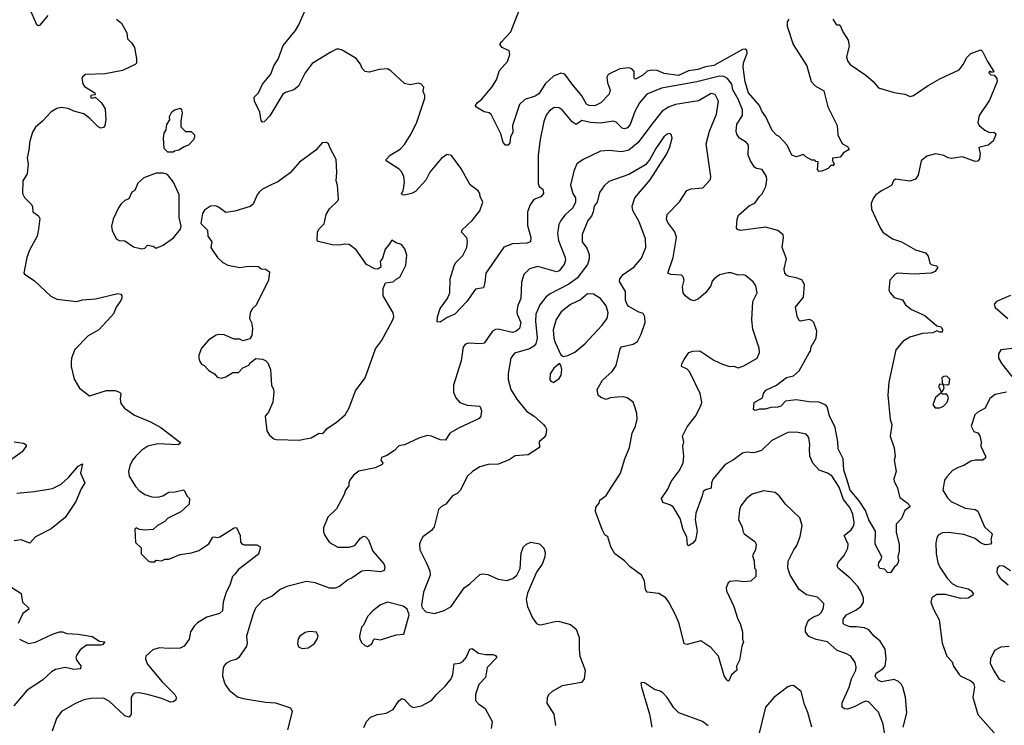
# Model space of a CAD drawing. Extents: x 1771496 to 1971148, y 471553 to 643630.
# Tile 222 of 256: x 1814823 to 1821760, y 587627 to 592600. Entities that reach past the tile are written whole.
import ezdxf

# ---------------------------------------------------------------- set-up
doc = ezdxf.new("R2010")
doc.units = 0

msp = doc.modelspace()

# ---------------------------------------------------------------- linework, layer by layer
at = {"layer": '0CON10XD'}
for points in [[(1815021.2, 592628.8), (1814965, 592562.5), (1814955, 592557.5), (1814944.3, 592564.3), (1814878.9, 592715)], [(1821385, 591622.5), (1821365, 591626), (1821333.4, 591643.4), (1821275, 591654.4), (1821215, 591638.1), (1821174.3, 591605), (1821154.5, 591505.5), (1821135, 591476), (1821095, 591461.1), (1820994.5, 591475.5), (1820980.8, 591465), (1820965, 591431.2), (1820895, 591393.6), (1820854.5, 591365), (1820837.8, 591345), (1820823.3, 591305), (1820823.9, 591263.9), (1820885, 591133.3), (1820905, 591103.8), (1820973.3, 591055), (1821035, 591035.6), (1821135, 590978.6), (1821205, 590958), (1821224.3, 590934.3), (1821234.6, 590884.6), (1821245.4, 590875.4), (1821282.5, 590865), (1821292.5, 590855), (1821272.5, 590825), (1821245, 590814.2), (1821125, 590806.9), (1821006.6, 590813.4), (1820990, 590805), (1820954.2, 590765), (1820946.9, 590695), (1820955.8, 590675), (1820985, 590642.5), (1821043.8, 590625), (1821065, 590590), (1821107.4, 590557.4), (1821200, 590515), (1821285, 590442.5), (1821315, 590435.8), (1821324.2, 590415), (1821322.5, 590397.5), (1821305, 590397.5), (1821285, 590407.5), (1821256.4, 590393.6), (1821185, 590387.8), (1821095, 590363.5), (1821045, 590332.9), (1820997, 590273), (1820945.8, 590045), (1820939.4, 589955), (1820956.5, 589785), (1820968.9, 589745), (1820956, 589665), (1820985, 589583.3), (1820992.2, 589522.2), (1820984.3, 589495), (1820998, 589415), (1820981.4, 589365), (1820984.2, 589345), (1821006.2, 589306.2), (1821023.6, 589233.6), (1821075.8, 589195), (1821094, 589175), (1821093.9, 589166.1), (1821058.6, 589141.4), (1821036.4, 589083.6), (1820998, 589045), (1820998.6, 588985), (1821018.6, 588905), (1821018.6, 588855), (1821011.2, 588815), (1821016, 588785), (1821002.5, 588755), (1820987, 588743), (1820958.1, 588701.9), (1820936.7, 588705), (1820917, 588727), (1820883.3, 588733.3), (1820875, 588750), (1820876.7, 588775), (1820893.8, 588796.2), (1820896.7, 588815), (1820851.4, 588905), (1820852.9, 588995), (1820805.6, 589075), (1820781.5, 589141.5), (1820738.4, 589208.4), (1820675.4, 589285), (1820651.4, 589361.4), (1820629.2, 589425), (1820625.3, 589505.3), (1820589.5, 589575), (1820588.2, 589625), (1820567.6, 589725), (1820529.4, 589809.4), (1820512.6, 589872.6), (1820502.9, 589882.9), (1820455, 589905.3), (1820385, 589907.6), (1820295, 589920.7), (1820218, 589912), (1820185, 589877.5), (1820165, 589870), (1820115, 589868.2), (1820075, 589855.6), (1820035.5, 589854.5), (1820005, 589846), (1819992.7, 589852.7), (1819997.4, 589902.6), (1820055.7, 589934.3), (1820063.3, 589965), (1820080.5, 589989.5), (1820156.4, 590023.6), (1820225, 590077.5), (1820275, 590090.8), (1820316, 590125), (1820385, 590252), (1820394.2, 590265), (1820400, 590295), (1820434.4, 590355), (1820439.5, 590405), (1820418.5, 590465), (1820405, 590480), (1820385, 590486.9), (1820324.4, 590474.4), (1820312.5, 590482.5), (1820300.7, 590510.7), (1820289.4, 590575), (1820345.4, 590644.6), (1820351.9, 590735), (1820335, 590767.1), (1820295, 590781.9), (1820245, 590790.4), (1820225, 590800.5), (1820213.2, 590815), (1820209.6, 590845), (1820225.5, 590915), (1820194.4, 590995), (1820204.5, 591064.5), (1820201.4, 591085), (1820163.7, 591113.7), (1820078.1, 591138.1), (1819905, 591115.7), (1819881.1, 591121.1), (1819872.5, 591132.5), (1819877.5, 591195), (1819887.7, 591222.3), (1819965, 591291.4), (1820001.8, 591308.2), (1820035, 591353.3), (1820055, 591373.8), (1820080, 591425), (1820087.1, 591475), (1820084.2, 591495), (1820054.5, 591544.5), (1820015, 591551.1), (1820001.1, 591561.1), (1819971.9, 591605), (1819955.7, 591645), (1819958, 591715), (1819943.8, 591735), (1819895, 591765.8), (1819875, 591793.8), (1819871.1, 591815), (1819875.9, 591864.1), (1819915.3, 591924.7), (1819916.9, 591965), (1819885, 592041.1), (1819848.1, 592105), (1819841.8, 592145), (1819809.5, 592185), (1819785, 592199.1), (1819755, 592202.5), (1819595, 592162.1), (1819345, 592118.5), (1819241.1, 592075), (1819191.2, 592015), (1819157, 591953), (1819125, 591860.8), (1819105, 591838.9), (1819085, 591830), (1819068.8, 591835), (1819025, 591877.1), (1819005.5, 591885.5), (1818915, 591871.6), (1818845, 591875.8), (1818785, 591889.1), (1818745, 591861.4), (1818715, 591881.5), (1818644.6, 591964.6), (1818625, 591978.1), (1818589.7, 591980.3), (1818554.4, 591955), (1818533.1, 591926.9), (1818516.3, 591883.7), (1818489.4, 591755), (1818475.7, 591645.7), (1818476.4, 591446.4), (1818484.5, 591424.5), (1818510, 591405), (1818514.2, 591375), (1818495, 591352.5), (1818445, 591331.9), (1818420, 591295), (1818402.3, 591245), (1818400.3, 591150.3), (1818425.7, 591065), (1818423.3, 591035), (1818395.5, 591024.5), (1818295, 591021.1), (1818235, 590996.2), (1818107.5, 590815), (1818101.4, 590748.6), (1818090, 590710), (1818035, 590700), (1817974.2, 590615), (1817890, 590525), (1817835, 590500.8), (1817785, 590469.2), (1817765, 590470), (1817766, 590505), (1817786, 590565), (1817837.1, 590635), (1817854.2, 590675), (1817856.7, 590775), (1817883.9, 590866.1), (1817895, 590887.5), (1817945, 590937.5), (1817974.4, 590995), (1817979.4, 591035), (1817973.2, 591063.2), (1817935, 591102.5), (1817940.9, 591119.1), (1818011.2, 591185), (1818065, 591253.3), (1818086.7, 591315), (1818067.5, 591355), (1818065.9, 591375.9), (1818053.3, 591395), (1817997, 591437), (1817931.2, 591555), (1817865, 591642.5), (1817835, 591651.2), (1817795, 591623.8), (1817714.2, 591525), (1817685, 591468.8), (1817610.9, 591389.1), (1817585, 591374.3), (1817535, 591364.2), (1817520, 591365), (1817513.8, 591373.8), (1817524, 591395), (1817534.2, 591455), (1817530, 591495), (1817515.8, 591525), (1817496.8, 591546.8), (1817406.2, 591605), (1817406.2, 591615), (1817433.8, 591645), (1817503.4, 591686.6), (1817535, 591721.2), (1817581.4, 591795), (1817621.5, 591878.5), (1817678, 592048), (1817678.8, 592065), (1817666.7, 592095), (1817670, 592125), (1817652.5, 592145), (1817633.6, 592153.6), (1817575, 592142), (1817535, 592150), (1817439.1, 592239.1), (1817415, 592253.8), (1817355, 592250), (1817285, 592230), (1817257.5, 592235), (1817235.6, 592255.6), (1817225, 592286.7), (1817195, 592326.7), (1817096.1, 592386.1), (1817073, 592393), (1817055, 592392.5), (1817015, 592371.2), (1816885, 592291.2), (1816835.7, 592225), (1816788.3, 592131.7), (1816755, 592107.1), (1816695, 592087.1), (1816678, 592075), (1816585, 591923.3), (1816545, 591880), (1816535, 591877.5), (1816525, 591890), (1816515, 591947.5), (1816478, 592025), (1816476.2, 592055), (1816506, 592085), (1816534.6, 592145.4), (1816593.2, 592216.8), (1816613.3, 592275), (1816645, 592321.2), (1816680.8, 592419.2), (1816765.6, 592524.4), (1816790.8, 592565), (1816842.2, 592685)], [(1819835, 592346.1), (1819715, 592278.1), (1819655, 592267.1), (1819601.9, 592248.1), (1819535, 592239.5), (1819465, 592207.8), (1819365, 592220.5), (1819315, 592242.7), (1819275, 592244.7), (1819245, 592236.7), (1819212, 592208), (1819162.2, 592182.2), (1819155, 592183.8), (1819152.3, 592192.3), (1819151.5, 592235), (1819135.6, 592255), (1819115, 592261.3), (1819050.8, 592255), (1818968.9, 592215), (1818960.5, 592195), (1818965.6, 592155), (1818982.7, 592105), (1818977.3, 592075), (1818917.1, 592015), (1818875, 591993.6), (1818835, 591994.5), (1818815.8, 592005), (1818785, 592064.2), (1818715.3, 592145), (1818665, 592217.5), (1818635, 592224.5), (1818585, 592201.5), (1818529, 592151), (1818482, 592078), (1818455, 592061.5), (1818383.1, 592036.9), (1818345, 592002.9), (1818295.7, 591855), (1818297.3, 591805), (1818281.4, 591775), (1818276.7, 591733.3), (1818265, 591716.7), (1818245, 591716.7), (1818228.8, 591735), (1818213.3, 591795), (1818145, 591932.5), (1818130, 591945), (1818095, 591950), (1818036.7, 591985), (1818033.8, 591995), (1818046.2, 592015), (1818079.7, 592040.3), (1818150.8, 592125), (1818182.6, 592177.4), (1818205, 592243.3), (1818260, 592305), (1818276.2, 592355), (1818271.2, 592381.2), (1818223.3, 592405), (1818206.2, 592425), (1818218, 592445), (1818284.3, 592515), (1818307.8, 592575), (1818348.9, 592685)], [(1815505, 592604), (1815540, 592575), (1815577.7, 592507.7), (1815582, 592465), (1815613.3, 592435), (1815632, 592405), (1815646.4, 592323.6), (1815646.7, 592295), (1815637.5, 592285), (1815547.9, 592242.1), (1815425, 592218), (1815287, 592213), (1815265, 592197.5), (1815261.2, 592185), (1815268.3, 592148.3), (1815280.5, 592130.5), (1815353.3, 592085), (1815355, 592070), (1815325, 592066), (1815325, 592050), (1815335, 592046.7), (1815355, 592053.3), (1815400, 592015), (1815425, 591972.5), (1815430, 591895), (1815423.8, 591855), (1815415, 591840), (1815395, 591836.7), (1815377.5, 591845), (1815316.7, 591905), (1815275, 591936), (1815205, 591955.7), (1815165, 591974.4), (1815115, 591981.5), (1815085, 591974.3), (1815045, 591952), (1814984.2, 591885.8), (1814935, 591842.5), (1814912.7, 591807.3), (1814892, 591735), (1814891.2, 591695), (1814876.7, 591625), (1814883.8, 591585), (1814876.2, 591515), (1814846.2, 591465), (1814843.6, 591376.4), (1814857, 591347), (1814905, 591300), (1814913, 591283), (1814916.4, 591246.4), (1814955, 591217.5), (1814965, 591200), (1814955.8, 591124.2), (1814947.1, 591075), (1814892.9, 590975), (1814874, 590925), (1814853.3, 590815), (1814857, 590807), (1814925, 590761.2), (1815042.1, 590652.1), (1815085, 590631.4), (1815225, 590613.1), (1815265, 590625.6), (1815357.4, 590632.6), (1815515, 590671.2), (1815535, 590666.7), (1815543.3, 590655), (1815542.5, 590635), (1815532.5, 590615), (1815502.5, 590575), (1815485, 590527.5), (1815466.7, 590505), (1815381.2, 590415), (1815307, 590373), (1815212, 590275), (1815188.8, 590215), (1815186.1, 590183.9), (1815186, 590155), (1815207.3, 590067.3), (1815244.1, 590004.1), (1815315, 589950), (1815435, 589986), (1815495, 589985.8), (1815527.5, 589975), (1815536.7, 589965), (1815531.2, 589925), (1815536.2, 589895), (1815561.2, 589861.2), (1815633.2, 589813.2), (1815745, 589766.5), (1815817, 589727), (1815950, 589625), (1815956.7, 589615), (1815940, 589605), (1815795, 589610.6), (1815726.6, 589593.4), (1815683.2, 589566.8), (1815639.3, 589520.7), (1815619.2, 589495), (1815600.6, 589455), (1815590.5, 589415), (1815593.6, 589383.6), (1815639.3, 589309.3), (1815665, 589282), (1815704.5, 589254.5), (1815755, 589237.1), (1815795.6, 589234.4), (1815831.2, 589245)], [(1820242.2, 592605), (1820231.5, 592585), (1820231.4, 592555), (1820272.9, 592425), (1820368.9, 592275), (1820398.6, 592165), (1820428.6, 592135), (1820488.4, 592098.4), (1820516.9, 591986.9), (1820582.5, 591855), (1820588, 591788), (1820612.5, 591735), (1820620, 591725), (1820655, 591707.5), (1820667.5, 591685), (1820627, 591663), (1820605, 591632.5), (1820550, 591625), (1820550, 591605), (1820562.5, 591585), (1820555, 591572.5), (1820538.3, 591571.7), (1820518.3, 591551.7), (1820475, 591532.5), (1820455, 591530), (1820443.3, 591545), (1820448.3, 591598.3), (1820431.7, 591601.7), (1820425, 591610), (1820405, 591610), (1820363, 591633), (1820345, 591650), (1820296.2, 591633.8), (1820264.4, 591645), (1820231.2, 591715), (1820175, 591776.7), (1820155, 591786.2), (1820125, 591820), (1820080.6, 591915), (1820051.1, 591955), (1820036.2, 591995), (1819958.1, 592085), (1819935, 592163.3), (1819920.8, 592265), (1819923, 592297), (1819949.5, 592365), (1819945.6, 592385.6), (1819935, 592392.5), (1819915, 592390.5), (1819835, 592346.1)], [(1820553.3, 592605), (1820575, 592567.5), (1820585, 592562.5), (1820595, 592567.5), (1820605, 592560), (1820623.9, 592513.9), (1820660, 592455), (1820666.4, 592416.4), (1820648.8, 592335), (1820658, 592305), (1820673.4, 592283.4), (1820785, 592208.8), (1820835.7, 592165.7), (1820875, 592120), (1820985, 592086.7), (1821060, 592075), (1821098.3, 592058.3), (1821120, 592065), (1821223.9, 592136.1), (1821305, 592182.5), (1821442.3, 592247.7), (1821471.2, 592285), (1821495.9, 592334.1), (1821525, 592361.2), (1821595, 592387.5), (1821606.1, 592376.1), (1821641.2, 592305), (1821687.5, 592235), (1821685, 592230), (1821665, 592230), (1821655, 592237.5), (1821652.5, 592225), (1821665, 592212.5), (1821688.3, 592208.3), (1821706.7, 592185), (1821709.2, 592165), (1821656.8, 592033.2), (1821583.3, 591925), (1821573.8, 591875), (1821584.1, 591854.1), (1821622.2, 591822.2), (1821655, 591806.2), (1821687, 591807), (1821700, 591795), (1821697.5, 591785), (1821681.2, 591745), (1821646.2, 591715), (1821581.2, 591698.8), (1821590, 591655), (1821585, 591620), (1821575, 591603.3), (1821555, 591601.2), (1821465, 591632.9), (1821385, 591622.5)], [(1819438.6, 591105), (1819390.2, 591170.2), (1819381.1, 591195), (1819385, 591226.2), (1819472.8, 591317.2), (1819524.5, 591395.5), (1819555, 591409.2), (1819635.9, 591414.1), (1819691.2, 591475), (1819693.8, 591495), (1819659.4, 591725), (1819684.4, 591815), (1819733.6, 591935), (1819747.3, 592025), (1819722.3, 592072.3), (1819695, 592080), (1819605, 592029.5), (1819445, 592001.5), (1819395, 591983.6), (1819349.4, 591955), (1819276, 591864), (1819181.1, 591735), (1819115, 591681.5), (1819065, 591668.4), (1818975, 591677.3), (1818915, 591673.1), (1818793.8, 591615), (1818748.8, 591585), (1818726.4, 591533.6), (1818704.6, 591435), (1818720.4, 591375), (1818739.1, 591345), (1818740.4, 591315), (1818720, 591275), (1818665.5, 591224.5), (1818635.8, 591185), (1818622.5, 591157.5), (1818616.7, 591125), (1818613.5, 591095), (1818620.4, 591045), (1818666.4, 590925), (1818667.7, 590905), (1818658.8, 590875), (1818625, 590831.1), (1818605, 590822.7), (1818475, 590860.6), (1818415, 590844.4), (1818375.7, 590805), (1818358.7, 590751.3), (1818354, 590635), (1818333.5, 590585), (1818325.4, 590545), (1818328.2, 590525), (1818354.6, 590465), (1818344.3, 590425), (1818321.2, 590405), (1818295, 590396.5), (1818195, 590420), (1818175, 590417.5), (1818155.7, 590404.3), (1818095, 590320.8), (1818075, 590316.9), (1817985, 590321.1), (1817965, 590314.4), (1817947.5, 590295), (1817933, 590197), (1817880.6, 590025), (1817880, 589975), (1817895.7, 589935), (1817925, 589902.5), (1817975, 589884.3), (1818065, 589876.2), (1818076.7, 589845), (1818072, 589805), (1818060.5, 589789.5), (1817915, 589722.5), (1817854.5, 589685.5), (1817822.3, 589637.7), (1817785, 589640), (1817725, 589666.2), (1817695, 589670), (1817635, 589652), (1817535, 589603.8), (1817495, 589595.8), (1817465, 589563.3), (1817410.7, 589529.3), (1817372.5, 589515), (1817367, 589497), (1817382.5, 589475), (1817376.7, 589465), (1817328, 589442), (1817212.7, 589417.3), (1817175, 589390), (1817148.8, 589355), (1817141.2, 589335), (1817143.3, 589315), (1817120, 589285), (1817110, 589255), (1817055, 589153.3), (1816994, 589095), (1816965, 589020), (1816965, 588990), (1816974.1, 588964.1), (1817006.1, 588916.1), (1817065, 588883.8), (1817145, 588882), (1817185, 588893.3), (1817225, 588946.7), (1817245, 588960), (1817263.3, 588955), (1817280, 588935), (1817311.2, 588855), (1817388.8, 588765), (1817396.4, 588743.6), (1817391.7, 588718.3), (1817365, 588710), (1817275, 588719.4), (1817235, 588713.3), (1817165, 588665.7), (1817135, 588652.5), (1817076.2, 588605), (1817045.4, 588594.6), (1817005, 588593.8), (1816905, 588630.9), (1816845, 588640.4), (1816705, 588606.4), (1816658.8, 588585), (1816603.2, 588536.8), (1816535, 588505.7), (1816485, 588452), (1816465.9, 588405.9), (1816421.4, 588255), (1816425.8, 588205), (1816421.4, 588185), (1816368, 588105), (1816347.9, 588092.1), (1816310.7, 588080.7), (1816276.1, 588063.9), (1816260.5, 588039.5), (1816253.6, 588013.6), (1816253.3, 587975), (1816263.6, 587933.6), (1816270, 587915), (1816300, 587875), (1816358.8, 587828.8), (1816397.5, 587815), (1816555, 587789.2), (1816625, 587785.8), (1816731.2, 587751.2), (1816742, 587725), (1816710, 587595)], [(1815905, 591670), (1815913, 591677), (1815945, 591682.5), (1815983, 591707), (1816015, 591717.5), (1816050, 591755), (1816057.5, 591775), (1816057, 591787), (1816035, 591810), (1815995, 591810), (1815961.7, 591841.7), (1815960, 591885), (1815971.2, 591945), (1815966.2, 591965), (1815955, 591973.3), (1815915, 591963.8), (1815890, 591945), (1815877.5, 591915), (1815880, 591895), (1815858.3, 591861.7), (1815852.5, 591825), (1815838.3, 591801.7), (1815833.3, 591765), (1815840, 591695), (1815865, 591670), (1815905, 591670)], [(1820922, 587545), (1820906.2, 587635), (1820875, 587720.8), (1820802.6, 587792.6), (1820785, 587796.7), (1820765, 587791.1), (1820703.1, 587756.9), (1820655, 587741.5), (1820633.8, 587743.8), (1820619.2, 587755), (1820618.9, 587785), (1820668.5, 587895), (1820684.5, 587955), (1820714.4, 588015), (1820717.4, 588037.4), (1820710.2, 588070.2), (1820678, 588115), (1820644, 588134), (1820583.6, 588153.6), (1820515, 588214.6), (1820435, 588232.5), (1820382.6, 588252.6), (1820360.6, 588285), (1820359.4, 588315), (1820374.3, 588355), (1820387.4, 588372.6), (1820415, 588392.5), (1820453.8, 588405), (1820472.5, 588425), (1820485.8, 588455), (1820489.2, 588485), (1820445, 588530), (1820366.1, 588546.1), (1820315, 588583.8), (1820252, 588685), (1820235.8, 588735), (1820238, 588785), (1820276.7, 588865), (1820298.8, 588895), (1820323, 588957), (1820335.8, 589035), (1820318.8, 589088.8), (1820220, 589185), (1820173.3, 589245), (1820145, 589268.8), (1820065, 589278.8), (1819985, 589256), (1819945, 589226), (1819904, 589175), (1819894, 589145), (1819888.8, 589075), (1819913.3, 589025), (1819917.5, 588995), (1819927, 588977), (1819987.5, 588935), (1820003, 588923), (1820013, 588903), (1820007.5, 588865), (1819986.7, 588825), (1819998.8, 588785), (1820000, 588735), (1820010, 588725), (1820010, 588675), (1819975, 588643.3), (1819925, 588638), (1819873.9, 588646.1), (1819828.3, 588641.7), (1819815, 588632.5), (1819801.2, 588595), (1819802, 588575), (1819853.8, 588465), (1819882, 588375), (1819900, 588345), (1819915.8, 588285), (1819916, 588235), (1819922.5, 588215), (1819910.8, 588185), (1819895.9, 588085.9), (1819872.5, 588045), (1819876.7, 588015), (1819837.6, 587982.4), (1819819.3, 587940.7), (1819815, 587937.5), (1819805, 587946.7), (1819787.5, 587975), (1819746, 588115), (1819692.5, 588175), (1819623, 588223), (1819525, 588196.2), (1819505, 588202.5), (1819470, 588345), (1819444.2, 588405), (1819398, 588495), (1819376.2, 588525), (1819325.7, 588555.7), (1819245, 588566.2), (1819233.2, 588583.2), (1819225.8, 588645), (1819204, 588685), (1819124, 588745), (1819085, 588786.2), (1819016.7, 588835), (1818988.8, 588885), (1818966.1, 588956.1), (1818945, 588970), (1818926.4, 589006.4), (1818880, 589135), (1818883.3, 589165), (1818905, 589192.5), (1818910, 589215), (1818955, 589246), (1819057.1, 589405), (1819085.8, 589505), (1819120.6, 589585), (1819139.2, 589685), (1819161.4, 589735), (1819174.4, 589785), (1819171.4, 589825), (1819159.2, 589865), (1819145.4, 589905.4), (1819103.3, 589935), (1819075, 589941.5), (1819035, 589940.4), (1818984.6, 589935.4), (1818955, 589924.4), (1818918.3, 589938.3), (1818900, 589955), (1818892.2, 589995), (1818930.7, 590059.3), (1818998.3, 590121.7), (1819027, 590163), (1819055, 590280), (1819063.8, 590295), (1819145, 590314.2), (1819176.6, 590333.4), (1819202.5, 590385), (1819230, 590465), (1819227.1, 590505), (1819215, 590528.8), (1819180.7, 590540.7), (1819115, 590579.4), (1819102.7, 590592.7), (1819092.6, 590622.6), (1819091.2, 590685), (1819048.5, 590755), (1819052.5, 590775), (1819074.7, 590805.3), (1819152, 590858), (1819205, 590919.2), (1819235.5, 590995), (1819232.5, 591055), (1819187.5, 591175), (1819142.9, 591255), (1819137.5, 591285), (1819157.5, 591345), (1819265, 591470.8), (1819382.5, 591655), (1819404.5, 591705), (1819419.2, 591765), (1819415.6, 591785.6), (1819405, 591798), (1819385, 591794.2), (1819361.9, 591775), (1819305, 591692.5), (1819264, 591616), (1819232.1, 591577.9), (1819115, 591508.5), (1818975, 591459.2), (1818940.8, 591429.2), (1818907.9, 591382.1), (1818890.8, 591315), (1818870.4, 591285), (1818863, 591247), (1818851.5, 591215), (1818827.3, 591185), (1818787.4, 591087.4), (1818785.6, 591035), (1818819.1, 590989.1), (1818835.6, 590945), (1818836.3, 590913.7), (1818824.4, 590875), (1818750.4, 590779.6), (1818692.8, 590737.2), (1818555.8, 590665), (1818530.5, 590645), (1818488.9, 590591.1), (1818460.8, 590525), (1818456.5, 590475), (1818469.2, 590355), (1818458.9, 590315), (1818445, 590298.8), (1818415, 590280), (1818310.2, 590249.8), (1818284.4, 590215), (1818264.2, 590105.8), (1818265.8, 590065), (1818283.1, 589995), (1818325, 589926), (1818395, 589840.6), (1818447.1, 589805), (1818515, 589748), (1818529.1, 589729.1), (1818534, 589715), (1818530, 589675), (1818518.8, 589655), (1818483.3, 589625), (1818486, 589585), (1818405, 589532.5), (1818315, 589525.6), (1818271.7, 589498.3), (1818195, 589467.5), (1818125, 589466), (1818065, 589448.8), (1818013.3, 589415), (1817977.3, 589382.7), (1817927.7, 589282.3), (1817905, 589260), (1817873.3, 589245), (1817825, 589186.7), (1817795, 589170), (1817775, 589147.5), (1817743.3, 589025), (1817725, 589001.2), (1817664.5, 588955.5), (1817648, 588925), (1817640, 588905), (1817642.5, 588865), (1817687.1, 588775), (1817714.2, 588715), (1817716, 588685), (1817668.8, 588565), (1817653.3, 588475), (1817660, 588455), (1817685, 588427.5), (1817745, 588416.2), (1817815, 588436.2), (1817863.3, 588465), (1817955, 588596.7), (1817995, 588623.8), (1818065, 588689.2), (1818085, 588694.2), (1818121.2, 588691.2), (1818195, 588656.2), (1818255, 588646.7), (1818298.8, 588661.2), (1818326.2, 588685), (1818348.3, 588731.7), (1818357, 588843), (1818373.8, 588885), (1818395, 588903.8), (1818425, 588917.5), (1818485, 588906.7), (1818516.2, 588875), (1818525.7, 588845), (1818524.3, 588815), (1818505, 588763.3), (1818464.1, 588705.9), (1818400.7, 588559.3), (1818392.5, 588515), (1818400, 588465), (1818436.2, 588385), (1818465, 588344), (1818485, 588336), (1818505, 588337.5), (1818605, 588360), (1818627.7, 588357.7), (1818705, 588338.8), (1818743.8, 588305), (1818765.7, 588245.7), (1818764.3, 588165), (1818770.8, 588115), (1818807.1, 588015), (1818801.2, 587955), (1818780.5, 587929.5), (1818645, 587904.3), (1818573.8, 587865), (1818548.3, 587841.7), (1818538.8, 587821.2), (1818536.4, 587783.6), (1818587.5, 587705), (1818598.8, 587625)], [(1816795, 589636.2), (1816825, 589643.8), (1816875.9, 589654.1), (1816933, 589687), (1816955, 589683.3), (1816965, 589687.5), (1816990.5, 589719.5), (1817055, 589763.3), (1817116.2, 589815), (1817145.6, 589864.4), (1817190, 589985), (1817258.6, 590075), (1817330.3, 590279.7), (1817372.1, 590337.9), (1817452.5, 590485), (1817458.6, 590505), (1817455.8, 590535), (1817383.3, 590655), (1817383.3, 590705), (1817400, 590745), (1817455, 590752.5), (1817475, 590772.5), (1817502.5, 590785), (1817545, 590870), (1817551.7, 590941.7), (1817536.7, 590985), (1817512.5, 591015), (1817475, 591027.5), (1817445, 591047.5), (1817425, 591012.5), (1817398, 590982), (1817379.5, 590920.5), (1817363.8, 590895), (1817367.5, 590855), (1817347, 590843), (1817325, 590843.3), (1817266.2, 590875), (1817195, 590978.8), (1817145, 591015.8), (1817115, 591018.6), (1817075, 591010), (1817025, 591013.1), (1816926.1, 591036.1), (1816918.8, 591045), (1816921.2, 591105), (1816934.1, 591125.9), (1816969.5, 591160.5), (1816983, 591227), (1817005, 591267.5), (1817065, 591322.5), (1817070, 591335), (1817063.3, 591435), (1817053.3, 591465), (1817058.8, 591525), (1817053.8, 591615), (1817010, 591695), (1817000, 591725), (1816985.9, 591735.9), (1816955, 591733.3), (1816909.1, 591680.9), (1816794.3, 591595.7), (1816729.1, 591520.9), (1816643.2, 591456.8), (1816595, 591435.8), (1816535, 591405.8), (1816511.2, 591385), (1816496.2, 591365), (1816468.8, 591301.2), (1816447.3, 591282.7), (1816338.3, 591251.7), (1816275, 591242.5), (1816225, 591280), (1816205, 591287.5), (1816167, 591287), (1816125, 591257.5), (1816112.5, 591235), (1816100, 591165), (1816147, 591117), (1816148.8, 591075), (1816176.2, 591035), (1816171.2, 590995), (1816181.2, 590975), (1816216.7, 590925), (1816255, 590890), (1816289.5, 590869.5), (1816375, 590854.2), (1816435, 590862), (1816505, 590860), (1816525, 590843.8), (1816555, 590842.5), (1816583, 590823), (1816576.7, 590765), (1816553.9, 590716.1), (1816486.2, 590585), (1816463.3, 590565), (1816446.2, 590535), (1816442.5, 590495), (1816456.7, 590465), (1816462.5, 590425), (1816460, 590375), (1816445, 590350), (1816395, 590337.5), (1816375, 590347.5), (1816335, 590347.5), (1816265, 590380), (1816225, 590382.5), (1816207.5, 590377.5), (1816157, 590343), (1816103.3, 590285), (1816086.7, 590235), (1816086.2, 590215), (1816090, 590195), (1816103.6, 590173.6), (1816123, 590163), (1816156.7, 590126.7), (1816195, 590103.3), (1816215, 590081.2), (1816245, 590074), (1816276.8, 590083.2), (1816325, 590113.3), (1816365, 590113.3), (1816395, 590147.5), (1816437.5, 590165), (1816447, 590183), (1816488.3, 590211.7), (1816535, 590207.5), (1816555, 590197.5), (1816570.7, 590180.7), (1816590, 590135), (1816596.7, 590025), (1816612.5, 589995), (1816613.8, 589975), (1816605.8, 589904.2), (1816576.2, 589835), (1816552.5, 589805), (1816565, 589702.5), (1816583, 589673), (1816615, 589646.7), (1816631.7, 589641.7), (1816795, 589636.2)], [(1815685, 590984.2), (1815705, 590990), (1815725, 591011.2), (1815764, 591004), (1815785, 590991.2), (1815835, 591010), (1815907.7, 591062.3), (1815957.5, 591125), (1815960, 591145), (1815948, 591205), (1815946.1, 591366.1), (1815907.5, 591455), (1815865, 591510), (1815835, 591517.5), (1815785, 591517.5), (1815697.5, 591485), (1815655, 591447.5), (1815635, 591397.5), (1815612.5, 591385), (1815591.7, 591338.3), (1815564.2, 591325.8), (1815537.7, 591302.3), (1815518.8, 591275), (1815481.2, 591195), (1815470, 591145), (1815474.1, 591114.1), (1815503.8, 591055), (1815525, 591044.2), (1815565, 591042), (1815625, 590998.8), (1815685, 590984.2)], [(1821048.5, 587615), (1821073.4, 587715), (1821063.3, 587825), (1821044.5, 587895), (1821035, 587915.8), (1821015, 587936.9), (1820985, 587950), (1820895, 587932.9), (1820873.7, 587943.7), (1820854.3, 587965), (1820849.4, 587975), (1820856.9, 587995), (1820905, 588024.4), (1820920.5, 588045), (1820927.3, 588095), (1820920.5, 588165), (1820885, 588220.6), (1820842.5, 588255), (1820805, 588300.8), (1820775, 588314.4), (1820719.1, 588320.9), (1820675, 588320.6), (1820635, 588336.2), (1820625.9, 588345.9), (1820625.6, 588375), (1820647.8, 588405), (1820715, 588438), (1820748.5, 588465), (1820767.3, 588495), (1820768.2, 588525), (1820747.5, 588575), (1820727.3, 588605), (1820675, 588664.5), (1820588.8, 588735), (1820582.5, 588752.5), (1820590.6, 588775), (1820631.5, 588825), (1820657.5, 588875), (1820660, 588905), (1820633.1, 588965), (1820682.2, 589005), (1820700.3, 589035), (1820703.6, 589056.4), (1820694, 589115), (1820671.3, 589161.3), (1820628.6, 589218.6), (1820595.9, 589305.9), (1820545, 589385.4), (1820515, 589405.4), (1820455.5, 589425.5), (1820411.4, 589475), (1820390, 589525), (1820387.1, 589575), (1820390.8, 589605), (1820382.5, 589655), (1820365, 589678), (1820293.9, 589693.9), (1820235, 589690), (1820123.3, 589635), (1820048.8, 589565), (1819995, 589546.9), (1819945, 589551.4), (1819915, 589545.6), (1819851.4, 589498.6), (1819793.7, 589466.3), (1819710, 589365), (1819697.5, 589335), (1819695, 589297.5), (1819655, 589287.1), (1819638, 589275), (1819632.5, 589245), (1819587.6, 589122.4), (1819582.7, 589075), (1819596.2, 588995), (1819585.8, 588935), (1819565, 588910), (1819535, 588892.5), (1819528.3, 588898.3), (1819524, 588955), (1819497.1, 589005), (1819475.8, 589085), (1819427, 589167), (1819405, 589182), (1819355, 589196.7), (1819344.3, 589225), (1819389.4, 589290.6), (1819413.1, 589345), (1819469.4, 589420.6), (1819498.6, 589475), (1819502.9, 589525), (1819494.4, 589595), (1819501.4, 589625), (1819493.1, 589665), (1819525, 589730), (1819583.8, 589805), (1819625.6, 589884.4), (1819629.2, 589905), (1819617.1, 589965), (1819545, 590116.2), (1819525, 590137.5), (1819486.7, 590155), (1819488.8, 590175), (1819504.1, 590205.9), (1819537.5, 590255), (1819565, 590264), (1819615, 590266.5), (1819715, 590200), (1819775, 590171.9), (1819825, 590156), (1819855, 590158.8), (1819885, 590146.2), (1819925, 590160), (1820020, 590215), (1820035.8, 590255), (1820034, 590285), (1819989.7, 590419.7), (1819981.4, 590485), (1819988.8, 590615), (1820020, 590675), (1820010, 590725), (1819991.7, 590751.7), (1819937.7, 590797.7), (1819925, 590802), (1819885, 590798.8), (1819836.1, 590816.1), (1819813.9, 590816.1), (1819755, 590801.2), (1819716.7, 590775), (1819702.3, 590757.7), (1819693.1, 590725), (1819655.9, 590674.1), (1819605, 590632.5), (1819575, 590620), (1819548.8, 590625), (1819510.8, 590655), (1819498.9, 590675), (1819493.4, 590716.6), (1819505.7, 590765), (1819498.9, 590788.9), (1819485, 590798.9), (1819410, 590805), (1819390, 590815), (1819428, 590925), (1819452, 591065), (1819438.6, 591105)], [(1818655, 590226.7), (1818685, 590233.8), (1818735, 590257.1), (1818804.3, 590315), (1818925, 590444), (1818963.1, 590495), (1818970.5, 590535), (1818955, 590582.5), (1818915.9, 590635.9), (1818865.3, 590665.3), (1818825, 590668.8), (1818774.7, 590625.3), (1818705, 590592.3), (1818638.9, 590541.1), (1818603.4, 590486.6), (1818582.8, 590415), (1818586.9, 590355), (1818595.9, 590325.9), (1818635, 590237.5), (1818655, 590226.7)], [(1821804.2, 590655.8), (1821705, 590613.3), (1821690, 590595), (1821695, 590572.5), (1821784.4, 590494.4)], [(1821835.6, 590284.4), (1821735, 590272.5), (1821720, 590245), (1821720, 590215), (1821742, 590175), (1821812.5, 590085)], [(1818585, 590044), (1818625, 590072), (1818638.6, 590095), (1818643.8, 590135), (1818636.4, 590166.4), (1818627, 590177), (1818586.7, 590145), (1818561.2, 590105), (1818558.8, 590065), (1818565, 590053.8), (1818585, 590044)], [(1821325, 589980), (1821337.5, 590005), (1821330, 590030), (1821363, 590027), (1821372.5, 590035), (1821376.2, 590066.2), (1821355, 590087.5), (1821335, 590086.7), (1821320, 590075), (1821322.5, 590042.5), (1821330, 590030), (1821305, 590032.5), (1821296.7, 590015), (1821315, 589980), (1821325, 589980)], [(1821775, 589976.3), (1821695, 589958.5), (1821658.7, 589931.3), (1821625, 589861.4), (1821573.8, 589835), (1821553.8, 589815), (1821527.5, 589735), (1821545, 589697.5), (1821575, 589687.5), (1821587.7, 589667.7), (1821598.1, 589625), (1821595.8, 589595), (1821628.8, 589525), (1821628, 589512), (1821610, 589495), (1821554.3, 589495.7), (1821525, 589488.6), (1821475, 589457.5), (1821435.6, 589444.4), (1821395, 589424.2), (1821355, 589378.8), (1821340, 589355), (1821327.5, 589285), (1821359.3, 589229.3), (1821386.7, 589205), (1821485, 589156.9), (1821555, 589148.6), (1821575, 589136.2), (1821621.9, 589025), (1821675.7, 588975.7), (1821665.7, 588935), (1821670.6, 588915), (1821662, 588905), (1821625, 588899.3), (1821593.3, 588913.3), (1821555, 588944), (1821475, 588971.8), (1821365, 588986.7), (1821325.7, 588984.3), (1821295, 588968), (1821284.2, 588945), (1821277.7, 588912.3), (1821279.4, 588835), (1821291.5, 588775), (1821305, 588742.5), (1821358.8, 588665), (1821395.5, 588625), (1821425, 588607.3), (1821505, 588588.1), (1821525, 588578), (1821541.2, 588555), (1821538.8, 588545), (1821505, 588523.3), (1821455, 588520.5), (1821345, 588548.5), (1821285, 588550), (1821249.2, 588525), (1821242.1, 588495), (1821261.1, 588445), (1821301.2, 588371.2), (1821323.6, 588205), (1821355, 588113.8), (1821392, 588075), (1821402.5, 588045), (1821442.5, 587985), (1821455, 587972.9), (1821525, 587940.6), (1821543.1, 587925), (1821549.6, 587895), (1821537.8, 587825), (1821575, 587703.3), (1821705, 587556.2)], [(1821305, 589863.8), (1821333, 589877), (1821357.5, 589905), (1821367.5, 589935), (1821355, 589960), (1821325, 589960), (1821315, 589970), (1821275, 589937.5), (1821256.7, 589885), (1821274.1, 589864.1), (1821305, 589863.8)], [(1814784.2, 589624.2), (1814850, 589615), (1814870, 589605), (1814870, 589595), (1814840, 589555), (1814709.5, 589460.5)], [(1814803.2, 589263.2), (1814925, 589274.4), (1815055, 589295.7), (1815115, 589325.7), (1815169.4, 589375), (1815235, 589452.5), (1815265, 589470), (1815252.5, 589405), (1815283.3, 589335), (1815257.5, 589295), (1815218, 589205), (1815145, 589092.9), (1815045, 589011.4), (1814935, 588956), (1814895, 588911.2), (1814835, 588933.6), (1814785, 588928.2)], [(1815831.2, 589245), (1815875, 589270), (1815918.3, 589271.7), (1815976.4, 589286.4), (1815985, 589280), (1816000, 589245), (1816020, 589225), (1816016.7, 589185), (1815958.8, 589131.2), (1815865, 589083.8), (1815845.8, 589064.2), (1815793.6, 589036.4), (1815765, 589007.5), (1815705, 589002.5), (1815668.3, 589008.3), (1815645, 589020), (1815635, 589010), (1815640, 588915), (1815678.3, 588878.3), (1815680, 588835), (1815730, 588785), (1815745, 588780), (1815775, 588780), (1815785, 588790), (1815825, 588787.5), (1815845, 588797.5), (1815875, 588797.5), (1815955, 588830), (1816035, 588842), (1816085, 588860), (1816155, 588906.2), (1816185, 588953.3), (1816195, 588956.2), (1816215, 588950), (1816233.9, 588956.1), (1816335, 589020), (1816351.7, 589021.7), (1816376.1, 588966.1), (1816378.3, 588918.3), (1816390, 588905), (1816405, 588898.8), (1816495, 588898.8), (1816516.4, 588886.4), (1816517.5, 588875), (1816505, 588832.5), (1816364.1, 588725.9), (1816338.3, 588691.7), (1816323.3, 588675), (1816303.8, 588615), (1816278, 588565), (1816257.5, 588495), (1816252, 588435), (1816230, 588415), (1816140.9, 588389.1), (1816075, 588348.8), (1816052, 588325), (1816028, 588285), (1816016.8, 588233.2), (1815983.3, 588185), (1815955, 588172), (1815875, 588168), (1815805, 588172.5), (1815761.3, 588158.7), (1815712, 588115), (1815708.8, 588095), (1815721.4, 588061.4), (1815825.8, 587935), (1815915.8, 587845), (1815926, 587825), (1815923.8, 587805), (1815905, 587792), (1815885, 587790.8), (1815825.4, 587815.4), (1815725, 587844.4), (1815665, 587856.7), (1815635.5, 587854.5), (1815620, 587845), (1815608.6, 587825), (1815608.6, 587705), (1815595, 587684), (1815565, 587693.1), (1815455, 587796.7), (1815415, 587819.4), (1815325, 587816.9), (1815275, 587807.5), (1815210.9, 587779.1), (1815118.8, 587725), (1815082, 587675), (1815051.2, 587585)], [(1821805, 588715.8), (1821755, 588749.4), (1821725, 588750), (1821710, 588735), (1821708.8, 588705), (1821716.2, 588685), (1821731.2, 588665), (1821787.7, 588617.7)], [(1814755, 588608), (1814834, 588555), (1814842.9, 588495), (1814886.2, 588455), (1814888.8, 588445), (1814846.2, 588415), (1814813.8, 588343.8)], [(1817275, 588183.3), (1817305, 588202.5), (1817315, 588230), (1817323.6, 588236.4), (1817365, 588230), (1817475, 588263.8), (1817529.3, 588270.7), (1817567.5, 588405), (1817552.5, 588445), (1817525, 588466.7), (1817415, 588494), (1817365, 588475.7), (1817311.2, 588435), (1817273.8, 588395), (1817246.1, 588333.9), (1817231.7, 588318.3), (1817217.5, 588255), (1817220, 588235), (1817235, 588207.5), (1817255, 588190), (1817275, 588183.3)], [(1814822.5, 588235), (1814885, 588203.8), (1814935, 588214), (1815055, 588270), (1815105, 588286), (1815125, 588286), (1815155, 588274.3), (1815235, 588270.6), (1815335, 588254), (1815385, 588221.2), (1815422.5, 588215), (1815405.8, 588195), (1815395, 588191.5), (1815295, 588192.5), (1815250.3, 588159.7), (1815226.2, 588125), (1815220, 588105), (1815226.7, 588085), (1815255, 588047.5), (1815252.5, 588025), (1815205, 588020), (1815145, 588034.6), (1815075, 588020.5), (1815048.1, 588005), (1814985.3, 587944.7), (1814876.5, 587875), (1814781.4, 587765)], [(1816815, 588167.5), (1816855, 588174), (1816897.7, 588202.3), (1816920, 588235), (1816926.7, 588255), (1816915, 588282.5), (1816865, 588288.8), (1816835, 588281.2), (1816796.2, 588255), (1816785, 588236.7), (1816780.3, 588200.3), (1816789.1, 588179.1), (1816815, 588167.5)], [(1817247.9, 587612.1), (1817268, 587655), (1817295.6, 587684.4), (1817345, 587702.9), (1817405, 587712.9), (1817455, 587738), (1817495, 587798.8), (1817515, 587816.7), (1817535, 587808.8), (1817573.7, 587763.7), (1817595, 587752.9), (1817655, 587765.6), (1817725, 587802.9), (1817757, 587843), (1817824.3, 587905), (1817864.3, 587955), (1817874.4, 587985), (1817885, 588060), (1817925, 588064.2), (1817945, 588078), (1817969.4, 588105), (1817995, 588163.3), (1818011.2, 588168.8), (1818055, 588135.8), (1818105, 588125.6), (1818156.8, 588126.8), (1818175, 588118.8), (1818186.2, 588105), (1818118, 588035), (1818105.6, 587964.4), (1818058.6, 587915), (1818034.2, 587845), (1818035, 587802.5), (1818055, 587777.5), (1818103.8, 587745), (1818152.5, 587655), (1818144, 587605)], [(1821795, 588181.9), (1821735, 588178.1), (1821691.2, 588155), (1821663.8, 588095), (1821661.2, 588065), (1821684.2, 588015), (1821725, 587951.4), (1821765, 587934.3)], [(1819675, 587623.8), (1819635, 587653.3), (1819467.5, 587715), (1819431.2, 587751.2), (1819384.1, 587824.1), (1819355, 587856.7), (1819335, 587868.8), (1819295, 587878.8), (1819225, 587926.7), (1819205, 587930), (1819200, 587925), (1819203.8, 587895), (1819260, 587705), (1819277, 587613)], [(1820403.8, 587613.8), (1820376.4, 587716.4), (1820352, 587775), (1820330, 587865), (1820275, 587907.5), (1820253.6, 587906.4), (1820235, 587897.5), (1820135.9, 587824.1), (1820078.8, 587755), (1820025.6, 587544.4)]]:
    msp.add_lwpolyline(points, dxfattribs=at)

doc.saveas('drawing.dxf')
